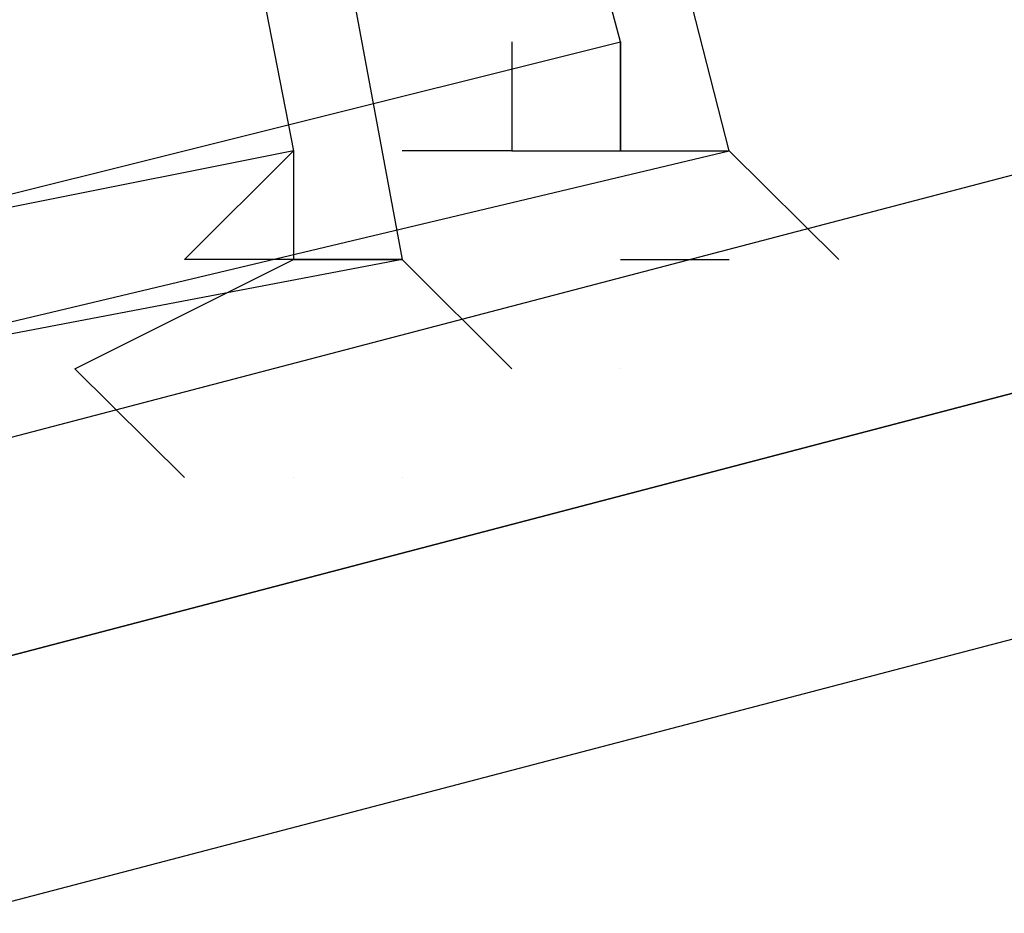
# Model space of a CAD drawing. Header units: feet. Extents: x -79 to 198, y -22 to 181.
# Tile 193 of 256: x 84.127 to 84.247, y 18.098 to 18.207. Entities that reach past the tile are written whole.
import ezdxf

# ---------------------------------------------------------------- set-up
doc = ezdxf.new("R2010")
doc.units = ezdxf.units.FT
doc.layers.add('A-LINEA', color=7, linetype='CONTINUOUS')

msp = doc.modelspace()

# ---------------------------------------------------------------- linework, layer by layer
at = {"layer": 'A-LINEA'}
msp.add_line((84.16, 18.1511), (84.16, 18.1511), dxfattribs=at)
msp.add_line((84.16, 18.1511), (84.16, 18.1511), dxfattribs=at)
for points in [[(87.92, 19.1244), (84.1067, 18.1244), (84.1067, 18.1378), (84.1067, 18.1511), (87.92, 19.1511), (87.92, 19.1378), (87.92, 19.1244)], [(87.92, 19.1244), (84.1067, 18.1244), (84.1067, 18.1378), (84.1067, 18.1511), (87.92, 19.1511), (87.92, 19.1378), (87.92, 19.1244)], [(87.9333, 19.0978), (84.12, 18.0978), (84.1067, 18.0978), (84.1067, 18.1244), (87.92, 19.1244), (87.9333, 19.1111), (87.9333, 19.0978)], [(87.9333, 19.0978), (84.12, 18.0978), (84.1067, 18.0978), (84.1067, 18.1244), (87.92, 19.1244), (87.9333, 19.1111), (87.9333, 19.0978)], [(84.0667, 18.7644), (83.7867, 18.6844), (83.9333, 18.1244), (84.2133, 18.1911), (84.0667, 18.7644)], [(84.0667, 18.7644), (83.7867, 18.6844), (83.9333, 18.1244), (84.2133, 18.1911), (84.0667, 18.7644)], [(83.7733, 18.6978), (84.0667, 18.7511), (84.1733, 18.1778), (83.8933, 18.1244), (83.7733, 18.6978)], [(83.7733, 18.6978), (84.0667, 18.7511), (84.1733, 18.1778), (83.8933, 18.1244), (83.7733, 18.6978)], [(84.0533, 18.7511), (83.8, 18.6844), (83.9333, 18.1378), (84.2, 18.2044), (84.0533, 18.7511)], [(84.0533, 18.7511), (83.8, 18.6844), (83.9333, 18.1378), (84.2, 18.2044), (84.0533, 18.7511)], [(83.7867, 18.6844), (84.0533, 18.7378), (84.16, 18.1911), (83.8933, 18.1378), (83.7867, 18.6844)], [(83.7867, 18.6844), (84.0533, 18.7378), (84.16, 18.1911), (83.8933, 18.1378), (83.7867, 18.6844)], [(84.1867, 18.2044), (84.1867, 18.1911), (84.1867, 18.1911), (84.1867, 18.1911), (84.1867, 18.1911), (84.1867, 18.1911), (84.1733, 18.1911)], [(84.1867, 18.2044), (84.1867, 18.1911), (84.1867, 18.1911), (84.1867, 18.1911), (84.1867, 18.1911), (84.1867, 18.1911), (84.1733, 18.1911)], [(84.2, 18.2044), (84.2, 18.2044), (84.2, 18.2044), (84.2, 18.2044), (84.2, 18.1911), (84.2, 18.1911), (84.2, 18.1911), (84.2133, 18.1911), (84.2133, 18.1911), (84.2267, 18.1778), (84.2267, 18.1778)], [(84.2, 18.1911), (84.2, 18.2044), (84.2, 18.2044)], [(84.2, 18.2044), (84.2, 18.2044), (84.2, 18.2044), (84.2, 18.2044), (84.2, 18.1911), (84.2, 18.1911), (84.2, 18.1911), (84.2133, 18.1911), (84.2133, 18.1911), (84.2267, 18.1778), (84.2267, 18.1778)], [(84.2, 18.1911), (84.2, 18.2044), (84.2, 18.2044)], [(84.1467, 18.1511), (84.1467, 18.1511), (84.1467, 18.1511), (84.1333, 18.1644), (84.1333, 18.1644), (84.16, 18.1778), (84.16, 18.1778), (84.16, 18.1778), (84.1467, 18.1778), (84.1467, 18.1778), (84.16, 18.1911), (84.16, 18.1778), (84.1733, 18.1778), (84.16, 18.1778), (84.16, 18.1778), (84.16, 18.1778), (84.16, 18.1778)], [(84.1467, 18.1511), (84.1467, 18.1511), (84.1467, 18.1511), (84.1333, 18.1644), (84.1333, 18.1644), (84.16, 18.1778), (84.16, 18.1778), (84.16, 18.1778), (84.1467, 18.1778), (84.1467, 18.1778), (84.16, 18.1911), (84.16, 18.1778), (84.1733, 18.1778), (84.16, 18.1778), (84.16, 18.1778), (84.16, 18.1778), (84.16, 18.1778)], [(84.1867, 18.1911), (84.2, 18.1911), (84.2, 18.1911)], [(84.1867, 18.1911), (84.2, 18.1911), (84.2, 18.1911)], [(84.1733, 18.1778), (84.1733, 18.1778), (84.1733, 18.1778), (84.1867, 18.1644), (84.1867, 18.1644)], [(84.1867, 18.1644), (84.1867, 18.1644), (84.1867, 18.1644), (84.1867, 18.1644), (84.1733, 18.1778), (84.1733, 18.1778)], [(84.1733, 18.1778), (84.1733, 18.1778), (84.1733, 18.1778), (84.1867, 18.1644), (84.1867, 18.1644)], [(84.1867, 18.1644), (84.1867, 18.1644), (84.1867, 18.1644), (84.1867, 18.1644), (84.1733, 18.1778), (84.1733, 18.1778)], [(84.2, 18.1778), (84.2133, 18.1778), (84.2133, 18.1778)], [(84.2, 18.1778), (84.2133, 18.1778), (84.2133, 18.1778)], [(84.2, 18.1644), (84.2, 18.1644), (84.2, 18.1644)], [(84.2, 18.1644), (84.2, 18.1644), (84.2, 18.1644)], [(84.16, 18.1511), (84.16, 18.1511), (84.16, 18.1511)], [(84.16, 18.1511), (84.16, 18.1511), (84.16, 18.1511)], [(84.1733, 18.1511), (84.1733, 18.1511), (84.1733, 18.1511)], [(84.1733, 18.1511), (84.1733, 18.1511), (84.1733, 18.1511)]]:
    msp.add_lwpolyline(points, dxfattribs=at)
msp.add_lwpolyline([(84.16, 18.1778), (84.16, 18.1778), (84.16, 18.1778), (84.16, 18.1778)], close=True, dxfattribs=at)
msp.add_lwpolyline([(84.16, 18.1778), (84.16, 18.1778), (84.16, 18.1778), (84.16, 18.1778)], close=True, dxfattribs=at)

doc.saveas('drawing.dxf')
